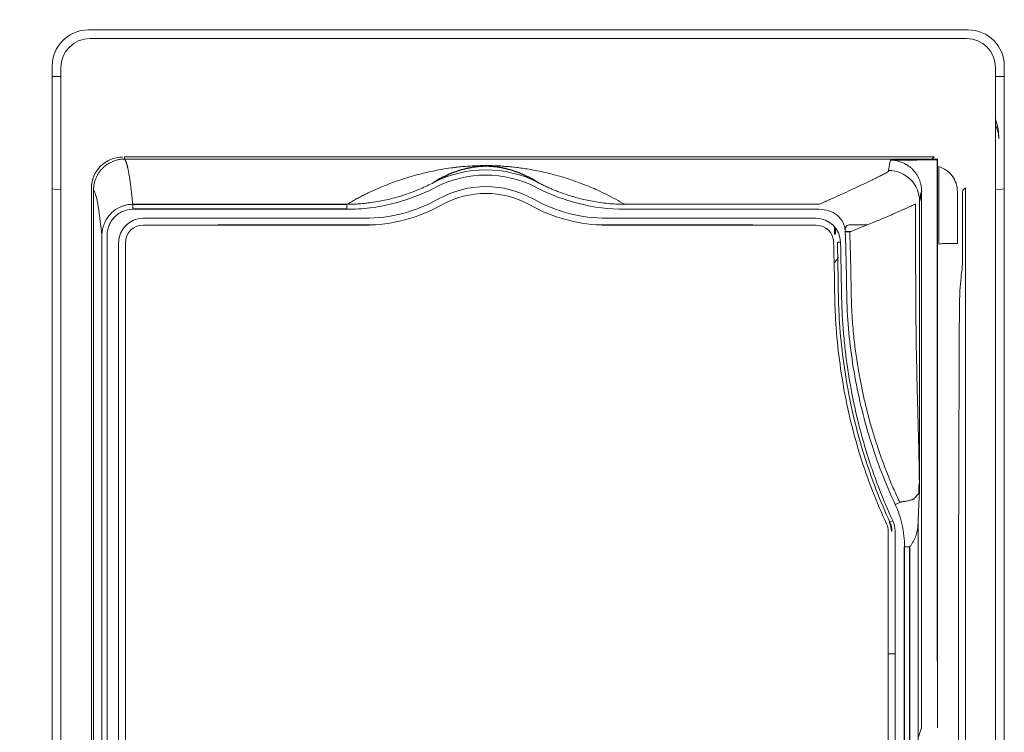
# Model space of a CAD drawing. Header units: millimetres. Extents: x 6 to 425, y 6 to 273.
# Tile 19 of 103: x 164.62 to 167.79, y 132.09 to 134.39. Entities that reach past the tile are written whole.
import ezdxf

# ---------------------------------------------------------------- set-up
doc = ezdxf.new("R2010")
doc.units = ezdxf.units.MM

msp = doc.modelspace()

# ---------------------------------------------------------------- linework, layer by layer
at = {"color": 144, "linetype": 'Continuous', "lineweight": 18}
for p, q in [((164.8375, 134.3574), (167.6703, 134.3574)), ((167.6656, 134.3293), (164.8423, 134.3293)), ((164.7209, 130.1413), (164.7209, 134.2408)), ((164.749, 134.2361), (164.749, 134.0028)), ((167.7588, 134.0028), (167.7588, 134.2361)), ((167.787, 134.2408), (167.787, 130.1413)), ((164.749, 134.2073), (164.7209, 134.2073)), ((167.787, 134.2073), (167.7588, 134.2073)), ((164.749, 134.0028), (164.7491, 134.0028)), ((164.749, 134.0002), (164.749, 130.1474)), ((167.7588, 134.0028), (167.7588, 134.0028)), ((167.7588, 130.1474), (167.7588, 134.0002)), ((164.9539, 133.9486), (164.9539, 133.9411)), ((167.5615, 133.9486), (164.9539, 133.9486)), ((167.5536, 133.9411), (164.9539, 133.9411)), ((167.5539, 133.9411), (164.9539, 133.9411)), ((167.5539, 133.9411), (167.5615, 133.9486)), ((167.5709, 132.3241), (167.5709, 133.9382)), ((167.5723, 133.9215), (167.5723, 132.1094)), ((167.5756, 133.6669), (167.5756, 133.9168)), ((164.8473, 133.8477), (164.8473, 130.5344)), ((164.8539, 133.8411), (164.8539, 130.541)), ((167.6615, 133.8486), (167.6539, 133.8411)), ((167.6615, 130.5335), (167.6615, 133.8486)), ((167.5206, 132.1094), (167.5206, 133.8374)), ((167.6358, 133.6688), (167.6358, 133.8367)), ((167.6525, 133.8367), (167.6525, 133.6688)), ((164.9803, 133.7793), (164.9803, 133.7954)), ((165.6699, 133.7793), (165.6699, 133.7954)), ((166.5646, 133.7954), (167.191, 133.7954)), ((167.191, 133.7793), (166.5646, 133.7793)), ((165.0133, 133.7504), (165.7265, 133.7504)), ((166.508, 133.7504), (167.181, 133.7504)), ((165.7265, 133.7284), (165.0133, 133.7284)), ((165.2573, 133.7296), (165.7616, 133.7296)), ((166.473, 133.7296), (166.9773, 133.7296)), ((167.1808, 133.7284), (166.508, 133.7284)), ((166.9773, 133.7296), (166.9829, 133.7284)), ((167.2406, 133.7231), (167.2406, 133.6994)), ((167.2433, 133.7198), (167.2433, 133.6994)), ((167.2906, 133.7296), (167.3457, 133.7296)), ((164.8808, 130.891), (164.8808, 133.6937)), ((164.8975, 133.6937), (164.8975, 130.891)), ((167.2433, 133.6994), (167.2406, 133.6994)), ((167.275, 133.7062), (167.2894, 133.7066)), ((167.2754, 133.7077), (167.2922, 133.7077)), ((167.2754, 133.7077), (167.2769, 133.7062)), ((164.9346, 130.9409), (164.9346, 133.6717)), ((164.9566, 133.6717), (164.9566, 130.9409)), ((167.2597, 133.6734), (167.2495, 133.6732)), ((167.5933, 133.6688), (167.6358, 133.6688)), ((167.4356, 132.8287), (167.4502, 132.8355)), ((167.4171, 132.7706), (167.4188, 132.7714)), ((167.428, 132.7756), (167.4188, 132.7714)), ((167.5091, 132.766), (167.5091, 130.7172)), ((167.4134, 130.9008), (167.4134, 132.742)), ((167.4233, 132.7425), (167.4251, 132.7425)), ((167.4353, 132.7425), (167.4353, 130.9009)), ((167.4657, 132.6924), (167.4821, 132.6924)), ((167.4353, 132.3472), (167.4134, 132.3472)), ((167.5715, 132.3235), (167.5709, 132.3241)), ((167.5715, 132.3235), (167.5715, 132.1118)), ((167.5108, 132.0801), (167.5206, 132.1094)), ((167.5715, 132.1118), (167.5723, 132.1094))]:
    msp.add_line(p, q, dxfattribs=at)
at = {"color": 7, "linetype": 'Continuous', "lineweight": 25}
for p, q in [((164.9803, 133.7954), (165.6699, 133.7954)), ((165.6699, 133.7793), (164.9803, 133.7793)), ((167.4657, 130.8808), (167.4657, 132.6924)), ((167.4821, 132.6924), (167.4821, 130.8808))]:
    msp.add_line(p, q, dxfattribs=at)
at = {"color": 144, "linetype": 'Continuous', "lineweight": 18, "flags": 128}
for points in [[(167.4209, 133.9381), (167.5055, 133.9381), (167.572, 133.9382)], [(164.7209, 133.8454), (164.7351, 133.843), (164.749, 133.8416)], [(167.7588, 133.8416), (167.7709, 133.8427), (167.787, 133.8454)], [(167.2392, 133.6071), (167.2472, 133.6171), (167.2529, 133.6257)]]:
    msp.add_lwpolyline(points, dxfattribs=at)
at = {"color": 144, "linetype": 'Continuous', "lineweight": 18}
for centre, radius, start, end in [((164.8423, 134.2361), 0.0932, 90, 180), ((167.6656, 134.2361), 0.0932, 0, 90), ((164.8448, 134.0002), 0.0957, 178.4337, 180), ((167.6631, 134.0002), 0.0957, 0, 1.5663), ((164.9473, 133.8477), 0.1, 90, 180), ((166.1173, 133.5411), 0.3654, 62.5882, 117.4118), ((167.4145, 133.8047), 0.0998, 0.3873, 90.0838), ((166.1173, 133.5411), 0.3487, 62.5882, 117.4118), ((166.1173, 133.5411), 0.3114, 60.7333, 119.2667), ((165.7265, 134.2384), 0.488, 270, 299.2667), ((166.1173, 133.5411), 0.2893, 60.7333, 119.2667), ((166.508, 134.2384), 0.488, 240.7333, 270), ((165.7265, 134.2384), 0.51, 270, 299.2667), ((166.508, 134.2384), 0.51, 240.7333, 270), ((165.0133, 133.6717), 0.0787, 90, 180), ((167.181, 133.6717), 0.0787, 1.2613, 90), ((165.0133, 133.6717), 0.0567, 90, 180), ((167.1808, 133.6717), 0.0567, 1.4715, 90), ((167.3567, 132.742), 0.0567, 0, 25.02), ((167.3566, 132.7425), 0.0667, 0, 24.8814), ((167.3566, 132.7425), 0.0685, 0, 24.8814), ((167.3566, 132.7425), 0.0787, 0, 24.8814)]:
    msp.add_arc(centre, radius, start, end, dxfattribs=at)
for centre, major_axis, ratio, start_param, end_param in [((164.8376, 134.2408), (0.0825, -0.0825), 0.999695, 2.356347, 3.926839), ((167.6703, 134.2408), (-0.0825, -0.0825), 0.999695, 2.356347, 3.926839), ((167.6693, 134.0064), (0.0707, 0.0707), 0.999594, 5.497939, 5.960488)]:
    msp.add_ellipse(centre, major_axis=major_axis, ratio=ratio, start_param=start_param, end_param=end_param, dxfattribs=at)
at = {"color": 7, "linetype": 'Continuous', "lineweight": 25}
for points, knots in [([(165.2811, 121.1191), (165.2803, 121.0568), (165.2787, 120.939), (165.2672, 120.7633), (165.2519, 120.6043), (165.2346, 120.4635), (165.2172, 120.3428), (165.2014, 120.2448), (165.1879, 120.1669), (165.1757, 120.1001), (165.1629, 120.0337), (165.1484, 119.961), (165.126, 119.8547), (165.0931, 119.7083), (165.0455, 119.5148), (164.9867, 119.2953), (164.9151, 119.0489), (164.8288, 118.7745), (164.7212, 118.4574), (164.5914, 118.1023), (164.4418, 117.7223), (164.2835, 117.3452), (164.121, 116.9791), (163.9561, 116.6252), (163.7611, 116.2243), (163.5367, 115.7853), (163.2854, 115.318), (163.0554, 114.9087), (162.8492, 114.5546), (162.6682, 114.2525), (162.4983, 113.976), (162.335, 113.716), (162.1218, 113.3837), (161.8548, 112.9801), (161.6109, 112.6257), (161.448, 112.3947), (161.3677, 112.2819), (161.2916, 112.1761), (161.2238, 112.0826), (161.168, 112.0063), (161.1249, 111.9476), (161.0884, 111.8982), (161.0433, 111.8374), (160.9765, 111.7477), (160.8803, 111.6199), (160.7566, 111.4577), (160.6049, 111.262), (160.3763, 110.9728), (160.0819, 110.6118), (159.7326, 110.2016), (159.3933, 109.8198), (159.0651, 109.4662), (158.7494, 109.1406), (158.4483, 108.8437), (158.2119, 108.6208), (158.0379, 108.4622), (157.9224, 108.3589), (157.8119, 108.2622), (157.713, 108.1772), (157.6381, 108.114), (157.5867, 108.0711), (157.5462, 108.0375), (157.4971, 107.9972), (157.4311, 107.9436), (157.3472, 107.8764), (157.2309, 107.7851), (157.079, 107.6694), (156.8978, 107.537), (156.7112, 107.407), (156.5316, 107.2883), (156.3613, 107.1816), (156.2003, 107.0861), (156.0483, 107.0011), (155.8839, 106.9146), (155.7109, 106.8304), (155.5342, 106.7528), (155.4014, 106.7003), (155.3077, 106.6662), (155.2461, 106.6449), (155.1793, 106.6229), (155.0938, 106.5967), (154.9768, 106.5645), (154.8081, 106.5257), (154.6104, 106.4942), (154.4061, 106.4807), (154.2341, 106.4848), (154.0988, 106.4996), (153.9941, 106.5187), (153.9148, 106.5378), (153.8487, 106.5571), (153.7855, 106.5784), (153.7123, 106.6067), (153.6191, 106.6493), (153.5118, 106.7085), (153.4013, 106.7817), (153.3002, 106.8601), (153.2103, 106.9387), (153.134, 107.0127), (153.0728, 107.0772), (153.0262, 107.129), (152.987, 107.1745), (152.9488, 107.2208), (152.9099, 107.2696), (152.8456, 107.3538), (152.7556, 107.481), (152.641, 107.6612), (152.5234, 107.8671), (152.4038, 108.101), (152.2829, 108.364), (152.1617, 108.6581), (152.0417, 108.9831), (151.9061, 109.393), (151.7634, 109.8873), (151.6202, 110.4646), (151.492, 111.0644), (151.3778, 111.6821), (151.266, 112.38), (151.1607, 113.1558), (151.0651, 114.0057), (150.9842, 114.8778), (150.9173, 115.7653), (150.8636, 116.6613), (150.8225, 117.5392), (150.7922, 118.3936), (150.7688, 119.3103), (150.7532, 120.3111), (150.7479, 121.4198), (150.7533, 122.5698), (150.7696, 123.7604), (150.7965, 124.9905), (150.8341, 126.259), (150.8813, 127.5421), (150.9374, 128.8375), (151.0017, 130.1424), (151.0749, 131.477), (151.1568, 132.8395), (151.2471, 134.2284), (151.3515, 135.728), (151.4712, 137.3389), (151.6073, 139.0609), (151.7529, 140.807), (151.9082, 142.5853), (152.0728, 144.3918), (152.2464, 146.2288), (152.428, 148.0896), (152.6176, 149.9785), (152.8145, 151.8913), (153.0171, 153.8195), (153.206, 155.5872), (153.3789, 157.1868), (153.5341, 158.6123), (153.6885, 160.0243), (153.8411, 161.417), (153.9905, 162.7843), (154.1202, 163.9791), (154.2304, 165.0035), (154.3218, 165.8616), (154.4095, 166.6972), (154.4931, 167.5079), (154.572, 168.2909), (154.6456, 169.0438), (154.7091, 169.7173), (154.7629, 170.3139), (154.8078, 170.8368), (154.8479, 171.3345), (154.8833, 171.8058), (154.9127, 172.2281), (154.9369, 172.6044), (154.9568, 172.9398), (154.9723, 173.2286), (154.9842, 173.4744), (154.9933, 173.6825), (155.0007, 173.8757), (155.0063, 174.0532), (155.0103, 174.2136), (155.0125, 174.3566), (155.0129, 174.4784), (155.0124, 174.5558), (155.0114, 174.5876), (155.0113, 174.5913)], [0, 0, 0, 0, 0.002986, 0.005645, 0.007983, 0.009999, 0.011693, 0.013062, 0.014054, 0.014865, 0.015744, 0.0167, 0.017732, 0.0199, 0.022354, 0.025101, 0.028151, 0.031515, 0.035206, 0.039743, 0.044418, 0.048978, 0.053412, 0.057709, 0.061861, 0.068064, 0.073845, 0.079175, 0.083357, 0.087179, 0.090631, 0.093909, 0.097161, 0.103467, 0.10965, 0.111174, 0.11269, 0.114166, 0.115432, 0.116461, 0.117254, 0.117814, 0.118469, 0.11973, 0.121477, 0.123707, 0.126418, 0.129602, 0.135819, 0.14175, 0.147387, 0.152727, 0.157767, 0.162491, 0.166858, 0.168665, 0.170404, 0.172078, 0.173617, 0.174808, 0.175395, 0.175884, 0.176587, 0.177552, 0.178773, 0.180243, 0.182588, 0.185291, 0.187925, 0.190396, 0.192711, 0.194874, 0.196892, 0.19877, 0.201362, 0.203637, 0.205568, 0.206411, 0.207178, 0.207889, 0.208917, 0.210385, 0.212253, 0.215186, 0.217683, 0.219798, 0.22158, 0.222786, 0.223806, 0.22465, 0.225367, 0.226299, 0.227524, 0.229063, 0.23074, 0.232255, 0.233592, 0.234935, 0.235961, 0.23667, 0.237329, 0.238011, 0.238718, 0.23945, 0.241602, 0.243971, 0.246605, 0.249503, 0.252684, 0.25617, 0.25998, 0.264066, 0.270324, 0.276816, 0.283501, 0.290342, 0.297301, 0.306536, 0.31584, 0.325145, 0.335043, 0.344799, 0.354348, 0.363633, 0.372608, 0.384171, 0.39619, 0.408657, 0.421564, 0.434903, 0.448661, 0.462826, 0.476651, 0.490816, 0.505307, 0.520107, 0.535197, 0.55056, 0.568985, 0.58772, 0.606726, 0.625959, 0.64577, 0.665719, 0.685976, 0.706593, 0.727488, 0.748568, 0.769727, 0.785418, 0.801037, 0.816527, 0.83183, 0.846881, 0.861615, 0.871325, 0.880838, 0.890131, 0.899183, 0.907971, 0.916473, 0.924669, 0.930956, 0.937027, 0.942874, 0.948506, 0.953961, 0.958467, 0.962976, 0.96752, 0.970981, 0.974516, 0.978158, 0.981945, 0.985921, 0.990133, 0.994624, 0.999378, 1, 1, 1, 1]), ([(166.2855, 133.8654), (166.2827, 133.8672), (166.2773, 133.8705), (166.2695, 133.8751), (166.2624, 133.8789), (166.2523, 133.8842), (166.2396, 133.8902), (166.2223, 133.8974), (166.205, 133.9036), (166.1882, 133.9084), (166.1742, 133.9117), (166.1635, 133.9138), (166.1541, 133.9153), (166.1472, 133.9162), (166.1415, 133.9167), (166.1365, 133.9172), (166.1309, 133.9176), (166.1239, 133.9178), (166.1165, 133.9179), (166.1095, 133.9178), (166.1031, 133.9175), (166.0976, 133.9171), (166.0926, 133.9167), (166.0868, 133.9161), (166.0799, 133.9152), (166.0706, 133.9137), (166.06, 133.9116), (166.0461, 133.9083), (166.0294, 133.9035), (166.0121, 133.8974), (165.9948, 133.8902), (165.9796, 133.883), (165.964, 133.8746), (165.9544, 133.8687), (165.949, 133.8654)], [0, 0, 0, 0, 0.036784, 0.069894, 0.099328, 0.125086, 0.193232, 0.250119, 0.319897, 0.375185, 0.409723, 0.437785, 0.45499, 0.469105, 0.475906, 0.481659, 0.489506, 0.495582, 0.500578, 0.505325, 0.511143, 0.518532, 0.52468, 0.531941, 0.546054, 0.56318, 0.591167, 0.625527, 0.680738, 0.750351, 0.80715, 0.875171, 0.930258, 1, 1, 1, 1]), ([(167.5127, 132.8659), (167.5127, 132.8665), (167.5124, 132.8765), (167.513, 132.8867), (167.5135, 132.8961)], [0, 0, 0, 0, 0.067897, 1, 1, 1, 1])]:
    msp.add_open_spline(points, degree=3, knots=knots, dxfattribs=at)
at = {"color": 144, "linetype": 'Continuous', "lineweight": 18}
for points, knots in [([(167.7693, 134.0065), (167.7693, 134.0066), (167.7694, 134.0264), (167.7658, 134.0476), (167.7593, 134.0683), (167.7588, 134.0697)], [0, 0, 0, 0, 0.005592, 0.932248, 1, 1, 1, 1]), ([(164.9539, 133.9411), (164.9519, 133.941), (164.948, 133.941), (164.942, 133.9404), (164.9362, 133.9395), (164.9304, 133.9383), (164.9247, 133.9368), (164.9192, 133.9349), (164.9139, 133.9328), (164.9088, 133.9304), (164.9039, 133.9277), (164.8992, 133.9248), (164.8948, 133.9218), (164.8907, 133.9186), (164.8868, 133.9152), (164.8819, 133.9106), (164.8761, 133.9042), (164.8698, 133.8956), (164.8643, 133.8859), (164.8598, 133.8755), (164.8565, 133.8644), (164.8543, 133.8528), (164.8541, 133.845), (164.8539, 133.8411)], [0, 0, 0, 0, 0.03779, 0.075618, 0.113392, 0.151016, 0.1884, 0.22545, 0.26208, 0.298205, 0.333746, 0.368629, 0.402787, 0.436157, 0.468687, 0.500327, 0.565268, 0.633264, 0.703852, 0.776473, 0.850497, 0.92524, 1, 1, 1, 1]), ([(164.9539, 133.9411), (164.9542, 133.9407), (164.9549, 133.94), (164.9558, 133.9385), (164.9567, 133.9368), (164.9577, 133.9349), (164.9586, 133.9326), (164.9595, 133.9302), (164.9604, 133.9274), (164.9613, 133.9245), (164.9621, 133.9214), (164.963, 133.918), (164.9638, 133.9145), (164.9646, 133.9107), (164.9655, 133.9068), (164.9663, 133.9028), (164.967, 133.8985), (164.9678, 133.8942), (164.9686, 133.8897), (164.9693, 133.8851), (164.9701, 133.8803), (164.9708, 133.8755), (164.9715, 133.8705), (164.9722, 133.8655), (164.9729, 133.8604), (164.9736, 133.8552), (164.9743, 133.8499), (164.9749, 133.8446), (164.9756, 133.8392), (164.9762, 133.8338), (164.9768, 133.8284), (164.9774, 133.8229), (164.978, 133.8175), (164.9786, 133.812), (164.9792, 133.8065), (164.9797, 133.801), (164.9801, 133.7973), (164.9803, 133.7954)], [0, 0, 0, 0, 0.036055, 0.071669, 0.106843, 0.141577, 0.175871, 0.209725, 0.243138, 0.276111, 0.308644, 0.340737, 0.37239, 0.403602, 0.434375, 0.464707, 0.494599, 0.524051, 0.553062, 0.581634, 0.609765, 0.637456, 0.664707, 0.691518, 0.717888, 0.743819, 0.769309, 0.794359, 0.818968, 0.843138, 0.866867, 0.890157, 0.913006, 0.935415, 0.957383, 0.978912, 1, 1, 1, 1]), ([(167.4747, 133.9215), (167.4738, 133.9221), (167.4718, 133.9233), (167.4687, 133.9251), (167.4653, 133.9269), (167.4609, 133.929), (167.4553, 133.9314), (167.4463, 133.9345), (167.437, 133.9367), (167.4288, 133.9377), (167.4242, 133.938), (167.4219, 133.9381), (167.4209, 133.9381)], [0, 0, 0, 0, 0.057723, 0.118641, 0.182816, 0.250278, 0.368536, 0.500906, 0.749474, 0.874685, 0.947185, 1, 1, 1, 1]), ([(167.572, 133.9382), (167.572, 133.9381), (167.5721, 133.938), (167.5721, 133.9375), (167.5721, 133.9366), (167.5722, 133.9352), (167.5722, 133.9332), (167.5723, 133.9307), (167.5723, 133.9278), (167.5723, 133.9247), (167.5723, 133.9226), (167.5723, 133.9215)], [0, 0, 0, 0, 0.082682, 0.165791, 0.250673, 0.37436, 0.499878, 0.622536, 0.749283, 0.874505, 1, 1, 1, 1]), ([(165.6699, 133.7954), (165.6747, 133.7982), (165.6843, 133.8038), (165.6987, 133.8118), (165.7133, 133.8196), (165.7279, 133.827), (165.7425, 133.8341), (165.768, 133.8459), (165.8039, 133.8609), (165.854, 133.8786), (165.9046, 133.8932), (165.9493, 133.9033), (165.9842, 133.9095), (166.0063, 133.9128), (166.0273, 133.9153), (166.0457, 133.9172), (166.0676, 133.9188), (166.0917, 133.92), (166.119, 133.9204), (166.1461, 133.9199), (166.1697, 133.9186), (166.1913, 133.9169), (166.2112, 133.9149), (166.2311, 133.9123), (166.2531, 133.909), (166.2864, 133.903), (166.3314, 133.8929), (166.3816, 133.8782), (166.4313, 133.8606), (166.472, 133.8436), (166.5071, 133.8269), (166.5362, 133.8119), (166.5551, 133.8009), (166.5646, 133.7954)], [0, 0, 0, 0, 0.0212916, 0.0424125, 0.0633634, 0.0841449, 0.1047577, 0.1252024, 0.1904639, 0.250395, 0.319297, 0.3755922, 0.400588, 0.4255054, 0.4379768, 0.4548258, 0.4694426, 0.485239, 0.5009915, 0.5167551, 0.5325018, 0.5471005, 0.5639009, 0.5806517, 0.5995744, 0.6264143, 0.6824851, 0.7508828, 0.8104827, 0.8753139, 0.9162066, 0.957767, 1, 1, 1, 1]), ([(167.5206, 133.8374), (167.5206, 133.8392), (167.5205, 133.8429), (167.5201, 133.8483), (167.5193, 133.8536), (167.5184, 133.8587), (167.5171, 133.8637), (167.5157, 133.8684), (167.5141, 133.873), (167.5123, 133.8773), (167.5104, 133.8814), (167.5075, 133.887), (167.5033, 133.894), (167.4972, 133.902), (167.4903, 133.9093), (167.4829, 133.9159), (167.4774, 133.9196), (167.4747, 133.9215)], [0, 0, 0, 0, 0.055096, 0.109454, 0.162914, 0.215321, 0.266532, 0.316409, 0.364828, 0.411673, 0.456842, 0.500243, 0.60127, 0.70227, 0.802723, 0.902125, 1, 1, 1, 1]), ([(167.6358, 133.8367), (167.6358, 133.8457), (167.6344, 133.8545), (167.6287, 133.8716), (167.6246, 133.8796), (167.6084, 133.9012), (167.593, 133.9118), (167.5756, 133.9168)], [0, 0, 0, 0, 0.25, 0.25, 0.5, 0.5, 1, 1, 1, 1]), ([(167.191, 133.7954), (167.1965, 133.798), (167.2048, 133.8018), (167.2159, 133.8067), (167.2325, 133.8141), (167.2565, 133.8248), (167.2866, 133.8385), (167.3115, 133.8501), (167.3319, 133.8598), (167.3485, 133.8678), (167.3642, 133.8754), (167.3789, 133.8827), (167.3927, 133.8896), (167.4012, 133.894), (167.4054, 133.8961)], [0, 0, 0, 0, 0.062527, 0.093791, 0.125053, 0.250041, 0.375205, 0.500066, 0.583469, 0.666788, 0.750062, 0.83333, 0.91663, 1, 1, 1, 1]), ([(164.8808, 133.6937), (164.8764, 133.738), (164.872, 133.7727), (164.863, 133.822), (164.8585, 133.8366), (164.8539, 133.8411)], [0, 0, 0, 0, 0.5, 0.5, 1, 1, 1, 1]), ([(165.6699, 133.7954), (165.6743, 133.7955), (165.6833, 133.7956), (165.6971, 133.7961), (165.7116, 133.797), (165.7268, 133.7984), (165.7461, 133.8006), (165.7753, 133.805), (165.8123, 133.813), (165.8502, 133.8239), (165.8812, 133.8349), (165.9064, 133.8451), (165.9285, 133.855), (165.9423, 133.8621), (165.949, 133.8654)], [0, 0, 0, 0, 0.045093, 0.092734, 0.14285, 0.195359, 0.250172, 0.343328, 0.500426, 0.641105, 0.75033, 0.839506, 0.922636, 1, 1, 1, 1]), ([(165.9567, 133.8506), (165.9123, 133.8276), (165.8661, 133.81), (165.7941, 133.7919), (165.7695, 133.7872), (165.7199, 133.7809), (165.695, 133.7793), (165.6699, 133.7793)], [0, 0, 0, 0, 0.5, 0.5, 0.75, 0.75, 1, 1, 1, 1]), ([(166.5646, 133.7793), (166.5145, 133.7793), (166.4655, 133.7857), (166.3934, 133.8037), (166.3696, 133.8112), (166.3228, 133.8289), (166.3, 133.8391), (166.2778, 133.8506)], [0, 0, 0, 0, 0.5, 0.5, 0.75, 0.75, 1, 1, 1, 1]), ([(166.2855, 133.8654), (166.2894, 133.8634), (166.2975, 133.8593), (166.3101, 133.8533), (166.3233, 133.8473), (166.3373, 133.8414), (166.3567, 133.8337), (166.3846, 133.8239), (166.4228, 133.8128), (166.4598, 133.8049), (166.4923, 133.8), (166.5176, 133.7973), (166.5418, 133.7958), (166.5572, 133.7955), (166.5646, 133.7954)], [0, 0, 0, 0, 0.045916, 0.093833, 0.143809, 0.195903, 0.250172, 0.360222, 0.500379, 0.660798, 0.750336, 0.840432, 0.92378, 1, 1, 1, 1]), ([(164.8808, 133.6937), (164.8808, 133.6952), (164.8809, 133.699), (164.8814, 133.7055), (164.8827, 133.7142), (164.885, 133.7234), (164.8895, 133.7362), (164.897, 133.7505), (164.9095, 133.766), (164.9243, 133.7786), (164.9388, 133.7866), (164.9511, 133.7911), (164.9607, 133.7936), (164.9705, 133.7951), (164.977, 133.7953), (164.9803, 133.7954)], [0, 0, 0, 0, 0.02906, 0.07046, 0.124934, 0.195473, 0.25014, 0.383072, 0.499759, 0.627689, 0.749291, 0.812292, 0.875303, 0.937983, 1, 1, 1, 1]), ([(164.9803, 133.7793), (164.9692, 133.7793), (164.9581, 133.777), (164.943, 133.7704), (164.9382, 133.7677), (164.9291, 133.7613), (164.925, 133.7577), (164.9174, 133.7498), (164.914, 133.7453), (164.9081, 133.7361), (164.9056, 133.7312), (164.9016, 133.7209), (164.9, 133.7155), (164.898, 133.7048), (164.8975, 133.6993), (164.8975, 133.6937)], [0, 0, 0, 0, 0.25, 0.25, 0.375, 0.375, 0.5, 0.5, 0.625, 0.625, 0.75, 0.75, 0.875, 0.875, 1, 1, 1, 1]), ([(167.275, 133.7062), (167.2748, 133.7114), (167.2741, 133.7166), (167.2717, 133.7266), (167.2699, 133.7314), (167.2629, 133.7454), (167.2564, 133.7534), (167.2404, 133.7666), (167.2313, 133.7714), (167.2115, 133.7778), (167.2014, 133.7793), (167.191, 133.7793)], [0, 0, 0, 0, 0.125, 0.125, 0.25, 0.25, 0.5, 0.5, 0.75, 0.75, 1, 1, 1, 1]), ([(167.5015, 133.7971), (167.4991, 133.7959), (167.4943, 133.7936), (167.4866, 133.7899), (167.4785, 133.7862), (167.4701, 133.7823), (167.4613, 133.7783), (167.4521, 133.7741), (167.4425, 133.7699), (167.4324, 133.7655), (167.422, 133.7609), (167.4061, 133.7541), (167.3839, 133.7448), (167.3563, 133.7335), (167.3312, 133.7234), (167.3141, 133.7167), (167.3036, 133.7126), (167.297, 133.7098), (167.2923, 133.7078), (167.2894, 133.7066)], [0, 0, 0, 0, 0.048181, 0.09674, 0.145687, 0.195028, 0.244772, 0.29493, 0.34551, 0.396522, 0.447978, 0.499888, 0.623934, 0.749913, 0.84992, 0.924954, 0.946396, 0.967838, 1, 1, 1, 1]), ([(167.5135, 132.8697), (167.5135, 132.8699), (167.5135, 132.8703), (167.5136, 132.8713), (167.5136, 132.8726), (167.5136, 132.8742), (167.5136, 132.8764), (167.5136, 132.8795), (167.5135, 132.8838), (167.5135, 132.89), (167.5134, 132.9001), (167.5133, 132.9126), (167.513, 132.9314), (167.5126, 132.9549), (167.512, 132.9888), (167.5111, 133.0263), (167.5101, 133.0648), (167.5089, 133.1071), (167.5076, 133.1568), (167.5056, 133.2342), (167.5035, 133.3295), (167.502, 133.4457), (167.5015, 133.5537), (167.5014, 133.6724), (167.5015, 133.75), (167.5015, 133.7971)], [0, 0, 0, 0, 0.001322, 0.002606, 0.003946, 0.005658, 0.007841, 0.01114, 0.015654, 0.021646, 0.031282, 0.048704, 0.06254, 0.092528, 0.125047, 0.172526, 0.21419, 0.250048, 0.309489, 0.375004, 0.499993, 0.617157, 0.750001, 0.848151, 1, 1, 1, 1]), ([(167.5143, 133.8053), (167.5143, 133.727), (167.5143, 133.6487), (167.5143, 133.4921), (167.5143, 133.4137), (167.5142, 133.2963), (167.5142, 133.2572), (167.5141, 133.179), (167.5141, 133.1399), (167.514, 133.0619), (167.5139, 133.0229), (167.5138, 132.9644), (167.5138, 132.945), (167.5137, 132.9158), (167.5137, 132.906), (167.5137, 132.8914), (167.5136, 132.8865), (167.5136, 132.8793), (167.5136, 132.8768), (167.5136, 132.8733), (167.5136, 132.8721), (167.5136, 132.87), (167.5136, 132.869), (167.5135, 132.8683)], [0, 0, 0, 0, 0.25, 0.25, 0.5, 0.5, 0.625, 0.625, 0.75, 0.75, 0.875, 0.875, 0.9375, 0.9375, 0.96875, 0.96875, 0.984375, 0.984375, 0.992188, 0.992188, 0.996094, 0.996094, 1, 1, 1, 1]), ([(165.2513, 133.7284), (165.2515, 133.7285), (165.2533, 133.7295), (165.2554, 133.7295), (165.2573, 133.7296)], [0, 0, 0, 0, 0.104793, 1, 1, 1, 1]), ([(167.2739, 133.7129), (167.2739, 133.7149), (167.2743, 133.717), (167.2759, 133.7211), (167.2772, 133.7231), (167.2804, 133.7263), (167.2824, 133.7276), (167.2865, 133.7292), (167.2886, 133.7296), (167.2906, 133.7296)], [0, 0, 0, 0, 0.25, 0.25, 0.5, 0.5, 0.75, 0.75, 1, 1, 1, 1]), ([(167.4356, 132.8287), (167.4037, 132.8972), (167.3769, 132.9671), (167.3329, 133.1095), (167.3156, 133.1819), (167.2968, 133.2926), (167.2917, 133.3298), (167.284, 133.4049), (167.2813, 133.4425), (167.2795, 133.499), (167.2793, 133.5178), (167.2788, 133.5555), (167.2784, 133.5743), (167.2771, 133.6308), (167.2761, 133.6685), (167.275, 133.7062)], [0, 0, 0, 0, 0.25, 0.25, 0.5, 0.5, 0.625, 0.625, 0.75, 0.75, 0.8125, 0.8125, 0.875, 0.875, 1, 1, 1, 1]), ([(167.2894, 133.7066), (167.29, 133.688), (167.2911, 133.6507), (167.2924, 133.5948), (167.2936, 133.5388), (167.2941, 133.4937), (167.2954, 133.4584), (167.2969, 133.4319), (167.2991, 133.4025), (167.3028, 133.3634), (167.3085, 133.3156), (167.3165, 133.2638), (167.3253, 133.2159), (167.3347, 133.1719), (167.3452, 133.1283), (167.3568, 133.0852), (167.3695, 133.0425), (167.3834, 133.0002), (167.3983, 132.9583), (167.4144, 132.9169), (167.4316, 132.8759), (167.444, 132.849), (167.4502, 132.8355)], [0, 0, 0, 0, 0.062547, 0.125106, 0.18768, 0.250262, 0.276575, 0.306207, 0.339165, 0.37546, 0.43803, 0.500745, 0.551272, 0.601572, 0.65168, 0.701629, 0.751453, 0.80119, 0.850878, 0.900549, 0.950241, 1, 1, 1, 1]), ([(167.4081, 132.766), (167.3751, 132.8366), (167.3472, 132.9087), (167.301, 133.0561), (167.2827, 133.1313), (167.2556, 133.2847), (167.2469, 133.3619), (167.242, 133.4591), (167.2413, 133.4786), (167.2405, 133.5175), (167.2403, 133.537), (167.2393, 133.5953), (167.2384, 133.6342), (167.2374, 133.6731)], [0, 0, 0, 0, 0.25, 0.25, 0.5, 0.5, 0.75, 0.75, 0.8125, 0.8125, 0.875, 0.875, 1, 1, 1, 1]), ([(167.2495, 133.6732), (167.2504, 133.6347), (167.2511, 133.5962), (167.2521, 133.5385), (167.2523, 133.5193), (167.2531, 133.4807), (167.2538, 133.4613), (167.2588, 133.3646), (167.2676, 133.2878), (167.2947, 133.1353), (167.3129, 133.0604), (167.3586, 132.9136), (167.3862, 132.8417), (167.4188, 132.7714)], [0, 0, 0, 0, 0.125, 0.125, 0.1875, 0.1875, 0.25, 0.25, 0.5, 0.5, 0.75, 0.75, 1, 1, 1, 1]), ([(167.2597, 133.6734), (167.2601, 133.6532), (167.2607, 133.6237), (167.2614, 133.5904), (167.2617, 133.5741), (167.2618, 133.566), (167.2619, 133.562), (167.2619, 133.56), (167.2619, 133.5591), (167.2619, 133.5585), (167.2619, 133.5582), (167.262, 133.5561), (167.262, 133.5529), (167.2621, 133.5485), (167.2621, 133.5461), (167.2621, 133.545), (167.2621, 133.5443), (167.2621, 133.544), (167.2622, 133.5398), (167.2623, 133.5353), (167.2623, 133.5316), (167.2624, 133.5302), (167.2624, 133.5296), (167.2624, 133.5293), (167.2624, 133.5292), (167.2624, 133.5291), (167.2624, 133.5292), (167.2624, 133.5264), (167.2625, 133.5225), (167.2626, 133.5185), (167.2626, 133.5165), (167.2626, 133.5157), (167.2626, 133.5152), (167.2626, 133.515), (167.2627, 133.5121), (167.2627, 133.5083), (167.2628, 133.5042), (167.2629, 133.5025), (167.2629, 133.5013), (167.2629, 133.5008), (167.263, 133.4952), (167.2632, 133.4878), (167.2634, 133.4795), (167.2636, 133.476), (167.2636, 133.4737), (167.2637, 133.4726), (167.2639, 133.4664), (167.2642, 133.4591), (167.2645, 133.4519), (167.2647, 133.4472), (167.2648, 133.4449), (167.2659, 133.4234), (167.2678, 133.3948), (167.2705, 133.366), (167.2724, 133.3468), (167.2734, 133.337), (167.2767, 133.3084), (167.2791, 133.2894), (167.2847, 133.2513), (167.2878, 133.2323), (167.2945, 133.1944), (167.2982, 133.1755), (167.3061, 133.1379), (167.3103, 133.1192), (167.3194, 133.082), (167.3242, 133.0634), (167.3344, 133.0266), (167.3398, 133.0083), (167.3512, 132.9718), (167.3571, 132.9537), (167.3665, 132.9265), (167.3698, 132.9175), (167.3763, 132.8996), (167.3797, 132.8907), (167.3969, 132.8458), (167.4119, 132.8104), (167.428, 132.7756)], [0, 0, 0, 0, 0.0625, 0.09375, 0.109375, 0.117187, 0.121094, 0.123047, 0.124023, 0.124023, 0.125, 0.125, 0.132812, 0.136719, 0.138672, 0.139648, 0.139648, 0.140625, 0.140625, 0.148437, 0.152344, 0.154297, 0.155273, 0.155762, 0.156006, 0.156006, 0.15625, 0.15625, 0.164062, 0.167969, 0.169922, 0.170898, 0.170898, 0.171875, 0.171875, 0.179687, 0.183594, 0.185547, 0.185547, 0.1875, 0.1875, 0.203125, 0.210937, 0.214844, 0.214844, 0.21875, 0.21875, 0.234375, 0.242187, 0.242187, 0.25, 0.25, 0.3125, 0.34375, 0.34375, 0.375, 0.375, 0.4375, 0.4375, 0.5, 0.5, 0.5625, 0.5625, 0.625, 0.625, 0.6875, 0.6875, 0.75, 0.75, 0.8125, 0.8125, 0.84375, 0.84375, 0.875, 0.875, 1, 1, 1, 1]), ([(167.6525, 133.6688), (167.6525, 133.6595), (167.6525, 133.6495), (167.6523, 133.6301), (167.6522, 133.6208), (167.652, 133.6049), (167.6518, 133.5984), (167.6515, 133.5894), (167.6513, 133.5868), (167.6512, 133.5859)], [0, 0, 0, 0, 0.25, 0.25, 0.5, 0.5, 0.75, 0.75, 1, 1, 1, 1]), ([(167.644, 133.5171), (167.6438, 133.5141), (167.6436, 133.5093), (167.6432, 133.4962), (167.643, 133.4879), (167.6426, 133.4685), (167.6425, 133.4574), (167.6423, 133.4337), (167.6422, 133.4212), (167.6421, 133.4088)], [0, 0, 0, 0, 0.25, 0.25, 0.5, 0.5, 0.75, 0.75, 1, 1, 1, 1]), ([(167.6421, 133.4088), (167.6411, 133.1862), (167.6404, 132.9591), (167.6393, 132.5012), (167.6391, 132.2705), (167.6391, 132.0406)], [0, 0, 0, 0, 0.5, 0.5, 1, 1, 1, 1]), ([(167.4961, 132.8477), (167.4969, 132.8485), (167.4985, 132.8502), (167.5007, 132.8524), (167.5027, 132.8545), (167.5047, 132.8565), (167.5064, 132.8584), (167.5082, 132.8603), (167.51, 132.8622), (167.5115, 132.8642), (167.5125, 132.8657), (167.5131, 132.8668), (167.5133, 132.8675), (167.5134, 132.8682), (167.5135, 132.8687), (167.5135, 132.8691), (167.5135, 132.8695), (167.5135, 132.8697)], [0, 0, 0, 0, 0.077546, 0.157373, 0.239502, 0.323955, 0.410753, 0.499914, 0.616521, 0.749945, 0.874965, 0.937474, 0.968728, 0.984336, 0.99217, 0.996278, 1, 1, 1, 1]), ([(167.5135, 132.8683), (167.5135, 132.8673), (167.5135, 132.8667), (167.5135, 132.8654), (167.5134, 132.8648), (167.5134, 132.8632), (167.5133, 132.8622), (167.5132, 132.8593), (167.5131, 132.8573), (167.5128, 132.8516), (167.5126, 132.8478), (167.512, 132.8361), (167.5117, 132.828), (167.5105, 132.803), (167.5098, 132.7851), (167.5091, 132.766)], [0, 0, 0, 0, 0.015625, 0.015625, 0.03125, 0.03125, 0.0625, 0.0625, 0.125, 0.125, 0.25, 0.25, 0.5, 0.5, 1, 1, 1, 1]), ([(167.4657, 132.6924), (167.4657, 132.716), (167.4631, 132.7396), (167.453, 132.7852), (167.4456, 132.8073), (167.4356, 132.8287)], [0, 0, 0, 0, 0.5, 0.5, 1, 1, 1, 1]), ([(167.4502, 132.8355), (167.4505, 132.8356), (167.4516, 132.8359), (167.4539, 132.8364), (167.4572, 132.837), (167.4614, 132.8378), (167.4665, 132.8387), (167.4722, 132.8397), (167.4784, 132.8409), (167.4838, 132.842), (167.4883, 132.8432), (167.4915, 132.8445), (167.4941, 132.8459), (167.4955, 132.8471), (167.4961, 132.8477)], [0, 0, 0, 0, 0.0175138, 0.052947, 0.106319, 0.1776596, 0.2670183, 0.3744737, 0.5001429, 0.6422309, 0.7498801, 0.843198, 0.9265808, 1, 1, 1, 1]), ([(167.5091, 132.766), (167.509, 132.7646), (167.5088, 132.7617), (167.5085, 132.7574), (167.508, 132.753), (167.5073, 132.7486), (167.5063, 132.7426), (167.5044, 132.7348), (167.5015, 132.7259), (167.4977, 132.7169), (167.494, 132.7097), (167.4905, 132.7039), (167.4879, 132.6997), (167.4852, 132.6959), (167.4831, 132.6936), (167.4821, 132.6924)], [0, 0, 0, 0, 0.044998, 0.092493, 0.142497, 0.195016, 0.250058, 0.366717, 0.499776, 0.617993, 0.749804, 0.81838, 0.874915, 0.93693, 1, 1, 1, 1])]:
    msp.add_open_spline(points, degree=3, knots=knots, dxfattribs=at)
for points in [[(167.4143, 133.9045), (167.4165, 133.9211), (167.4187, 133.9323), (167.4209, 133.9381)], [(167.5709, 133.9406), (167.5651, 133.9408), (167.5594, 133.9409), (167.5536, 133.9411)], [(167.572, 133.9382), (167.5716, 133.9392), (167.5713, 133.9399), (167.5709, 133.9406)], [(167.4143, 133.9045), (167.414, 133.9018), (167.411, 133.899), (167.4054, 133.8961)], [(167.6539, 133.8411), (167.6535, 133.84), (167.653, 133.8385), (167.6525, 133.8367)], [(167.5756, 133.6669), (167.5815, 133.6682), (167.5874, 133.6688), (167.5933, 133.6688)], [(167.6512, 133.5859), (167.6488, 133.5725), (167.6464, 133.5494), (167.644, 133.5171)]]:
    msp.add_open_spline(points, degree=3, dxfattribs=at)
at = {"color": 7, "linetype": 'Continuous', "lineweight": 25}
msp.add_open_spline([(167.5206, 133.8374), (167.5185, 133.8316), (167.5164, 133.8209), (167.5143, 133.8053)], degree=3, dxfattribs=at)

doc.saveas('drawing.dxf')
